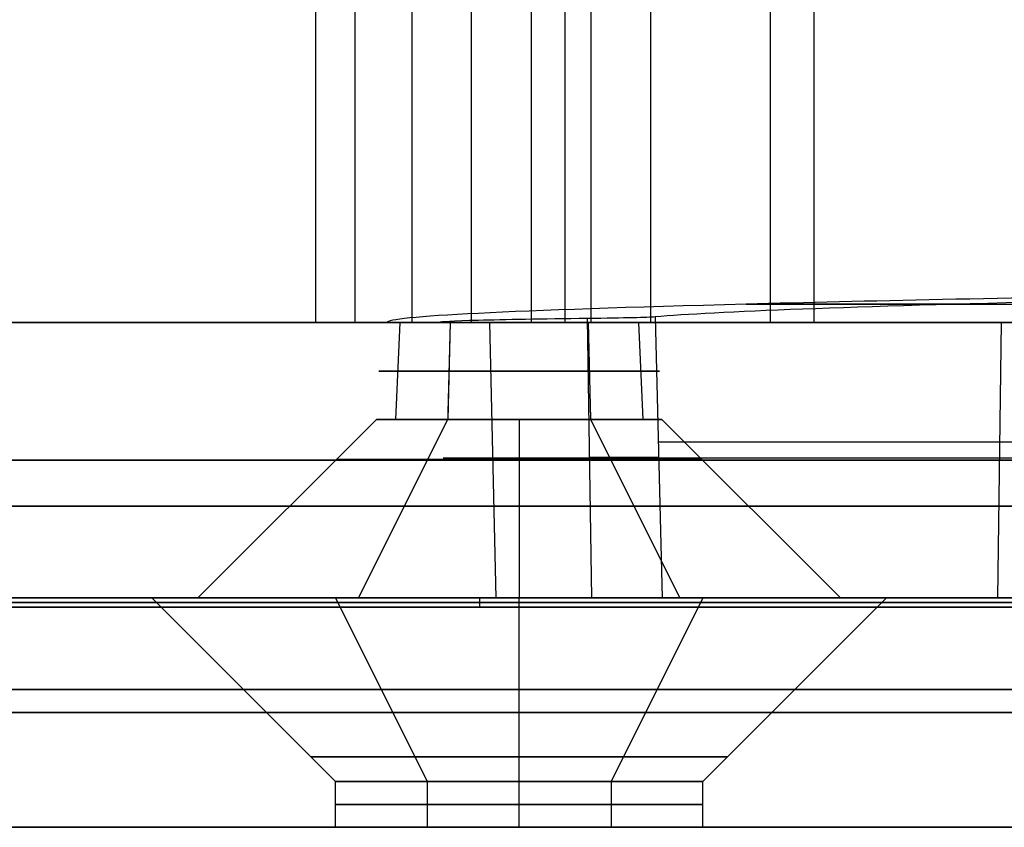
# Model space of a CAD drawing. Header units: millimetres. Extents: x -100 to 100, y 31 to 290.
# Tile 3 of 256: x -35.75 to -25.03, y 35.75 to 44.55. Entities that reach past the tile are written whole.
import ezdxf

# ---------------------------------------------------------------- set-up
doc = ezdxf.new("R2010")
doc.units = ezdxf.units.MM
doc.header["$MEASUREMENT"] = 0
doc.layers.add('Default', color=7, linetype='Continuous', true_color=0x000000)

msp = doc.modelspace()

# ---------------------------------------------------------------- linework, layer by layer
at = {"layer": 'Default'}
for p, q in [((-31.481, 52.75, 124.325), (-31.481, 41.25, 124.325)), ((-30.831, 41.25, 125.451), (-30.831, 52.75, 125.451)), ((-30.181, 52.75, 123.025), (-30.181, 41.25, 123.025)), ((-30.181, 52.75, 125.625), (-30.181, 41.25, 125.625)), ((-29.531, 52.75, 123.199), (-29.531, 41.25, 123.199)), ((-28.881, 52.75, 124.325), (-28.881, 41.25, 124.325)), ((-32.1, 51.75, 141.75), (-32.1, 41.25, 141.75)), ((-29.814, 51.75, 121.835), (-29.814, 41.25, 121.835)), ((-27.102, 51.75, 124.548), (-27.102, 41.25, 124.548)), ((-27.577, 45, 114.173), (-27.577, 41.25, 114.173)), ((-29.519, 38.25, 144.935), (-29.567, 41.294, 144.999)), ((-28.832, 41.311, 146.229), (-28.753, 38.25, 146.217)), ((-32.099, 41.25, 142.01), (-39.999, 41.25, 142.01)), ((-39.343, 41.25, 141.75), (-31.178, 41.25, 141.75)), ((-31.61, 41.25, 123.5), (-31.658, 40.195, 123.472)), ((-31.061, 41.25, 125.549), (-31.089, 40.195, 125.597)), ((-31.061, 41.25, 125.549), (-31.087, 40.271, 125.593)), ((-30.563, 38.25, 139.75), (-30.632, 41.25, 139.711)), ((-29.561, 41.25, 122.951), (-29.533, 40.195, 122.903)), ((-29.561, 41.25, 122.951), (-29.533, 40.195, 122.903)), ((-29.012, 41.25, 125), (-28.964, 40.195, 125.028)), ((-25.099, 38.25, 138.286), (-25.06, 41.25, 138.218)), ((-29.535, 40.272, 122.907), (-29.533, 40.195, 122.903)), ((-31.866, 40.195, 124.25), (-33.811, 38.25, 124.25)), ((-32.061, 38.25, 127.281), (-31.089, 40.195, 125.597)), ((-30.311, 40.195, 122.695), (-30.311, 38.25, 120.75)), ((-30.311, 40.195, 125.805), (-30.311, 38.25, 127.75)), ((-29.533, 40.195, 122.903), (-28.561, 38.25, 121.219)), ((-28.756, 40.195, 124.25), (-26.811, 38.25, 124.25)), ((-39.5, 38.25, 141.75), (-31.099, 38.25, 141.75)), ((-22.478, 38.2, 140.75), (-39, 38.2, 140.75)), ((-39, 38.2, 142.75), (-22.478, 38.2, 142.75)), ((-32.311, 36.25, 124.25), (-34.311, 38.25, 124.25)), ((-31.311, 36.25, 125.982), (-32.311, 38.25, 127.714)), ((-30.739, 38.15, 140.75), (-30.739, 38.25, 140.75)), ((-30.739, 38.15, 142.75), (-30.739, 38.25, 142.75)), ((-30.311, 36.25, 122.25), (-30.311, 38.25, 120.25)), ((-30.311, 36.25, 126.25), (-30.311, 38.25, 128.25)), ((-28.311, 38.25, 120.786), (-29.311, 36.25, 122.518)), ((-28.311, 36.25, 124.25), (-26.311, 38.25, 124.25)), ((-22.5, 38.15, 141.75), (-39, 38.15, 141.75)), ((-30.739, 38.15, 140.75), (-30.739, 38.15, 142.75)), ((-32.311, 35.75, 124.25), (-32.311, 36.25, 124.25)), ((-31.311, 35.75, 125.982), (-31.311, 36.25, 125.982)), ((-30.311, 35.75, 126.25), (-30.311, 36.25, 126.25)), ((-30.311, 35.75, 122.25), (-30.311, 36.25, 122.25)), ((-29.311, 36.25, 122.518), (-29.311, 35.75, 122.518)), ((-28.311, 35.75, 124.25), (-28.311, 36.25, 124.25)), ((-22.5, 35.75, 141.75), (-39.5, 35.75, 141.75))]:
    msp.add_line(p, q, dxfattribs=at)
at = {"layer": 'Default', "extrusion": (-4.09933e-14, 1, 0)}
for centre, radius, start, end in [((0, 141.75, 41.45), 31.767, 28.8, 64.0687), ((0, 141.75, 39.75), 39.421, 0, 180), ((0, 141.75, 39.75), 39.421, 180, 0), ((0, 141.75, 38.25), 39.5, 0, 180), ((0, 141.75, 38.25), 39.5, 180, 0), ((0, 141.75, 37), 39.5, 0, 180), ((0, 141.75, 37), 39.5, 180, 0), ((0, 141.75, 35.75), 39.5, 0, 180), ((0, 141.75, 35.75), 39.5, 180, 0)]:
    msp.add_arc(centre, radius, start, end, dxfattribs=at)
at = {"layer": 'Default', "extrusion": (8.24382e-14, 1, -7.80806e-28)}
msp.add_arc((0, 141.75, 41.25), 40, 180, 0, dxfattribs=at)
at = {"layer": 'Default', "extrusion": (8.24382e-14, 1, 6.44097e-30)}
msp.add_arc((0, 141.75, 41.25), 40, 360, 180, dxfattribs=at)
at = {"layer": 'Default', "extrusion": (-4.09933e-14, 1, -1.38161e-31)}
msp.add_arc((0, 141.75, 41.25), 39.343, 0, 180, dxfattribs=at)
at = {"layer": 'Default', "extrusion": (-4.09933e-14, 1, 1.38161e-31)}
msp.add_arc((0, 141.75, 41.25), 39.343, 180, 0, dxfattribs=at)
at = {"layer": 'Default', "extrusion": (-3.61362e-14, 1, 2.31221e-14)}
msp.add_arc((0, 141.75, 41.25), 32.1, 0, 302.4044, dxfattribs=at)
at = {"layer": 'Default', "extrusion": (-6.8641e-13, 1, -1.07022e-13)}
msp.add_arc((0, 141.75, 41.25), 32.1, 327.5956, 360, dxfattribs=at)
at = {"layer": 'Default', "extrusion": (-4.09956e-14, 1, 4.00617e-18)}
for start, end in [(240, 60), (60, 240)]:
    msp.add_arc((30.311, 124.25, 41.25), 1.5, start, end, dxfattribs=at)
at = {"layer": 'Default', "extrusion": (8.59429e-10, 1, 1.37467e-09)}
msp.add_arc((0, 141.75, 41.25), 31.75, 360, 64.0286, dxfattribs=at)
at = {"layer": 'Default', "extrusion": (2.4926e-12, 1, 2.12058e-12)}
msp.add_arc((30.181, 124.325, 41.25), 1.3, 240, 60, dxfattribs=at)
at = {"layer": 'Default', "extrusion": (1.02422e-12, 1, -2.15322e-23)}
msp.add_arc((27.099, 141.75, 41.25), 4.079, 180, 0, dxfattribs=at)
at = {"layer": 'Default', "extrusion": (-3.27919e-12, 1, -1.21176e-12)}
msp.add_arc((30.181, 124.325, 41.25), 1.3, 60, 240, dxfattribs=at)
at = {"layer": 'Default', "extrusion": (-4.15468e-14, 1, 0)}
for start, end in [(240, 60), (60, 240)]:
    msp.add_arc((30.311, 124.25, 40.722), 1.528, start, end, dxfattribs=at)
at = {"layer": 'Default', "extrusion": (7.00072e-14, 1, -1.92258e-13)}
for start, end in [(240, 60), (60, 240)]:
    msp.add_arc((30.311, 124.25, 40.195), 1.555, start, end, dxfattribs=at)
at = {"layer": 'Default', "extrusion": (-4.09941e-14, 1, 0)}
msp.add_arc((0.082, 141.701, 39.95), 29.069, 8.9515, 59.0681, dxfattribs=at)
at = {"layer": 'Default', "extrusion": (-4.14108e-14, 1, 0)}
msp.add_arc((30.728, 146.528, 39.781), 1.96, 188.9515, 232.7848, dxfattribs=at)
at = {"layer": 'Default', "extrusion": (-4.09954e-14, 1, 0)}
for start, end in [(240, 60), (60, 240)]:
    msp.add_arc((30.311, 124.25, 39.757), 1.993, start, end, dxfattribs=at)
at = {"layer": 'Default', "extrusion": (-4.16052e-14, 1, 0)}
msp.add_arc((27.099, 141.75, 39.773), 4.04, 136.6514, 52.7848, dxfattribs=at)
at = {"layer": 'Default', "extrusion": (3.69634e-14, 1, -2.22321e-13)}
msp.add_arc((0, 141.75, 39.25), 45, 180, 360, dxfattribs=at)
at = {"layer": 'Default', "extrusion": (1.67524e-14, 1, 2.22321e-13)}
msp.add_arc((0, 141.75, 39.25), 45, 360, 180, dxfattribs=at)
at = {"layer": 'Default', "extrusion": (0, 1, 0)}
for centre, radius, start, end in [((0, 141.75, 39.25), 40, 180, 0), ((0, 141.75, 39.25), 40, 0, 180), ((0, 141.75, 37.25), 43, 180, 347.5197), ((0, 141.75, 37.25), 43, 44.2717, 180)]:
    msp.add_arc(centre, radius, start, end, dxfattribs=at)
at = {"layer": 'Default', "extrusion": (-4.0982e-14, 1, 6.88421e-34)}
for start, end in [(0, 180), (180, 0)]:
    msp.add_arc((0, 141.75, 38.25), 39.5, start, end, dxfattribs=at)
at = {"layer": 'Default', "extrusion": (-4.09298e-14, 1, -1.09884e-16)}
for start, end in [(240, 60), (60, 240)]:
    msp.add_arc((30.311, 124.25, 38.25), 3.5, start, end, dxfattribs=at)
at = {"layer": 'Default', "extrusion": (-4.94466e-14, 1, -3.01334e-15)}
msp.add_arc((27.099, 141.75, 38.25), 4, 136.6514, 52.7848, dxfattribs=at)
at = {"layer": 'Default', "extrusion": (-1.506e-14, 1, -6.33934e-14)}
msp.add_arc((30.728, 146.528, 38.25), 2, 188.9515, 232.7848, dxfattribs=at)
at = {"layer": 'Default', "extrusion": (-1.48264e-14, 1, -1.58948e-14)}
msp.add_arc((0.082, 141.701, 38.25), 29.024, 8.9515, 59.0798, dxfattribs=at)
at = {"layer": 'Default', "extrusion": (-1.37991e-14, 1, 8.61613e-17)}
for start, end in [(360, 180), (180, 360)]:
    msp.add_arc((0, 141.75, 37.25), 43, start, end, dxfattribs=at)
at = {"layer": 'Default', "extrusion": (5.97008e-14, 1, 2.27374e-14)}
msp.add_arc((0, 141.75, 37.25), 40, 180, 0, dxfattribs=at)
at = {"layer": 'Default', "extrusion": (1.05176e-13, 1, -2.27374e-14)}
msp.add_arc((0, 141.75, 37.25), 40, 0, 180, dxfattribs=at)
at = {"layer": 'Default', "extrusion": (-4.07444e-14, 1, 0)}
for start, end in [(240, 60), (60, 240)]:
    msp.add_arc((30.311, 124.25, 36.517), 2.267, start, end, dxfattribs=at)
at = {"layer": 'Default', "extrusion": (-1.19208e-13, 1, 1.35473e-13)}
for start, end in [(240, 60), (60, 240)]:
    msp.add_arc((30.311, 124.25, 36.25), 2, start, end, dxfattribs=at)
at = {"layer": 'Default', "extrusion": (-3.90799e-14, 1, 0)}
for start, end in [(240, 60), (60, 240)]:
    msp.add_arc((30.311, 124.25, 36), 2, start, end, dxfattribs=at)
at = {"layer": 'Default'}
for points, degree in [([(-32.527, 41.25, 119.123), (-32.527, 46.5, 119.123), (-32.527, 51.75, 119.123)], 2), ([(-25.55, 41.45, 155.796), (-26.312, 41.45, 156.215), (-27.075, 41.45, 156.635), (-27.837, 41.45, 157.054)], 3), ([(-28.832, 41.311, 146.229), (-28.907, 41.305, 145.752), (-29.16, 41.298, 145.308), (-29.567, 41.294, 144.999)], 3), ([(-22.627, 41.25, 109.223), (-27.577, 41.25, 114.173), (-32.527, 41.25, 119.123)], 2), ([(-32.527, 41.25, 119.123), (-29.814, 41.25, 121.835), (-27.102, 41.25, 124.548)], 2), ([(-31.178, 41.25, 141.75), (-31.464, 41.25, 141.75), (-31.75, 41.25, 141.75)], 2), ([(-39, 38.25, 140.75), (-30.739, 38.25, 140.75), (-22.478, 38.25, 140.75)], 2), ([(-22.478, 38.25, 142.75), (-30.739, 38.25, 142.75), (-39, 38.25, 142.75)], 2), ([(-39, 38.15, 142.75), (-30.739, 38.15, 142.75), (-22.478, 38.15, 142.75)], 2), ([(-22.478, 38.15, 140.75), (-30.739, 38.15, 140.75), (-39, 38.15, 140.75)], 2)]:
    msp.add_open_spline(points, degree=degree, dxfattribs=at)
for points, knots in [([(-17.031, 41.65, 168.587), (-21.525, 41.583, 165.728), (-25.279, 41.517, 161.721), (-30.397, 41.383, 152.387), (-31.756, 41.317, 147.07), (-31.75, 41.25, 141.75)], [-1, -1, -1, -1, -0.5, -0.5, 0, 0, 0, 0]), ([(-15.601, 41.65, 166.333), (-19.095, 41.594, 164.13), (-22.115, 41.537, 161.17), (-26.662, 41.424, 154.265), (-28.189, 41.368, 150.32), (-28.832, 41.311, 146.229)], [0, 0, 0, 0, 0.5, 0.5, 1, 1, 1, 1]), ([(-29.567, 41.294, 144.999), (-30.066, 41.288, 144.62), (-30.475, 41.281, 144.124), (-31.032, 41.266, 143.002), (-31.178, 41.258, 142.376), (-31.178, 41.25, 141.75)], [0, 0, 0, 0, 0.499994, 0.499994, 1, 1, 1, 1])]:
    msp.add_open_spline(points, degree=3, knots=knots, dxfattribs=at)
for points, weights, knots in [([(-32.311, 38.25, 127.714), (-35.775, 38.25, 125.714), (-33.775, 38.25, 122.25), (-31.775, 38.25, 118.786), (-28.311, 38.25, 120.786)], [0.999999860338, 0.707106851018, 1, 0.707106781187, 1], [0, 0, 0, 6.283185, 6.283185, 12.566371, 12.566371, 12.566371]), ([(-28.311, 38.25, 120.786), (-24.847, 38.25, 122.786), (-26.847, 38.25, 126.25), (-28.847, 38.25, 129.714), (-32.311, 38.25, 127.714)], [1, 0.707106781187, 1, 0.707106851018, 0.999999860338], [0, 0, 0, 6.283186, 6.283186, 12.566371, 12.566371, 12.566371]), ([(-31.311, 35.75, 125.982), (-33.043, 35.75, 124.982), (-32.043, 35.75, 123.25), (-31.043, 35.75, 121.518), (-29.311, 35.75, 122.518)], [1, 0.707106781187, 1, 0.707106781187, 1], [-6.283185, -6.283185, -6.283185, -3.141593, -3.141593, 0, 0, 0]), ([(-29.311, 35.75, 122.518), (-27.579, 35.75, 123.518), (-28.579, 35.75, 125.25), (-29.579, 35.75, 126.982), (-31.311, 35.75, 125.982)], [1, 0.707106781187, 1, 0.707106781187, 1], [-6.283185, -6.283185, -6.283185, -3.141593, -3.141593, 0, 0, 0])]:
    msp.add_rational_spline(points, weights, degree=2, knots=knots, dxfattribs=at)

doc.saveas('drawing.dxf')
